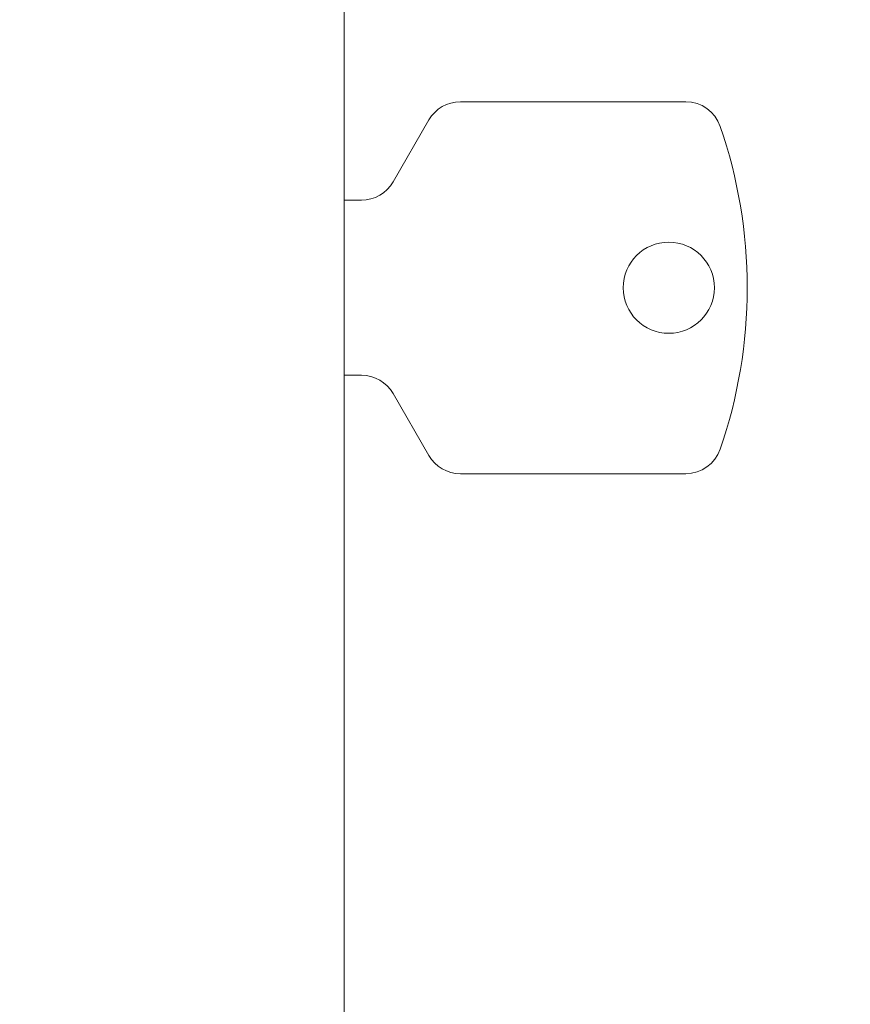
# Model space of a CAD drawing. Header units: millimetres. Extents: x 4 to 1188, y 1 to 840.
# Tile 74 of 210: x 416.8 to 423.31, y 412.68 to 420.4. Entities that reach past the tile are written whole.
import ezdxf

# ---------------------------------------------------------------- set-up
doc = ezdxf.new("R2010")
doc.units = ezdxf.units.MM
doc.layers.add('1', color=7, linetype='Continuous')
doc.styles.add('Arial Unicode MS', font='Arial Unicode MS')
doc.dimstyles.get("Standard").update_dxf_attribs({"dimtxt": 0.18, "dimasz": 0.18, "dimexe": 0.18, "dimexo": 0.0625, "dimgap": 0.09, "dimtad": 0, "dimtih": 1, "dimtoh": 1, "dimdec": 4, "dimzin": 0, "dimdsep": 46, "dimtxsty": 'Standard', "dimcen": 0.09, "dimadec": 0, "dimazin": 0, "dimtfac": 1, "dimtdec": 4, "dimtofl": 0, "dimtmove": 0, "dimatfit": 3, "dimfxl": 0, "dimtolj": 1, "dimtzin": 0, "dimarcsym": 0})

# ---------------------------------------------------------------- blocks, each defined once
blk = doc.blocks.new('_U21')
at = {"layer": '1', "color": 18, "lineweight": 35}
for p, q in [((398.203, 543.3738), (457.7907, 543.3738)), ((455.7907, 543.3738), (455.7907, 286.2743)), ((419.6315, 286.2743), (457.7907, 286.2743))]:
    blk.add_line(p, q, dxfattribs=at)
at = {"layer": '1', "color": 18, "lineweight": 70}
for points in [[(455.7907, 543.3738), (456.5666, 539.8738), (455.0147, 539.8738)], [(455.7907, 286.2743), (455.0147, 289.7743), (456.5666, 289.7743)]]:
    blk.add_solid(points, dxfattribs=at)
at = {"layer": '1', "color": 18, "linetype": 'Continuous', "lineweight": 13, "insert": (453.7207, 404.2666), "char_height": 5, "attachment_point": 7, "rotation": 90, "line_spacing_factor": 1.047437, "style": 'Arial Unicode MS'}
blk.add_mtext('\\fArial Unicode MS|b0|i0;\\W1.0000;{\\H1.21x;(}1800{\\H1.21x;)}', dxfattribs=at)

msp = doc.modelspace()

# ---------------------------------------------------------------- linework, layer by layer
at = {"layer": '1', "color": 154, "linetype": 'Continuous', "lineweight": 13}
for p, q in [((419.3458, 420.4672), (419.3458, 287.3243)), ((420.2562, 419.7529), (422.0216, 419.7529)), ((419.7283, 419.1243), (420.0087, 419.61)), ((419.3458, 418.9815), (419.4809, 418.9815)), ((419.4809, 417.61), (419.3458, 417.61)), ((420.0087, 416.9815), (419.7283, 417.4672)), ((422.0216, 416.8386), (420.2562, 416.8386))]:
    msp.add_line(p, q, dxfattribs=at)
for centre, radius, start, end in [((420.2562, 419.4672), 0.2857, 90, 150), ((422.0216, 419.4672), 0.2857, 18.96361, 90), ((418.6125, 418.2958), 3.8905, 0, 18.96361), ((419.4809, 419.2672), 0.2857, 270, 330), ((421.8887, 418.2958), 0.3571, 0, 180), ((421.8887, 418.2958), 0.3571, 180, 0), ((418.6125, 418.2958), 3.8905, 341.03639, 0), ((419.4809, 417.3243), 0.2857, 30, 90), ((420.2562, 417.1243), 0.2857, 210, 270), ((422.0216, 417.1243), 0.2857, 270, 341.03639)]:
    msp.add_arc(centre, radius, start, end, dxfattribs=at)

# ---------------------------------------------------------------- dimensions: what is measured, and where the dimension line sits
at = {"layer": '1', "color": 18, "linetype": 'Continuous', "lineweight": 13}
dim = msp.add_linear_dim(base=(455.7907, 286.2743), p1=(351.5315, 543.3738), p2=(407.9172, 286.2743), angle=90, dimstyle='Standard', override={"dimtxt": 5, "dimasz": 3.5, "dimexe": 2, "dimexo": 1, "dimgap": 2.5, "dimtad": 1, "dimtih": 0, "dimtoh": 0, "dimdec": 0, "dimlfac": 7, "dimzin": 8, "dimdsep": 44, "dimlunit": 2, "dimpost": '(<>)', "dimtxsty": 'Arial Unicode MS', "dimsah": 1, "dimse1": 0, "dimse2": 0, "dimsd1": 0, "dimsd2": 0, "dimclrd": 18, "dimclre": 18, "dimclrt": 18, "dimtm": -0.1, "dimtfac": 0.4, "dimtdec": 2, "dimtofl": 1, "dimtmove": 0, "dimtzin": 8, "dimlwd": 35, "dimlwe": 35}, dxfattribs=at)
dim.commit()
dim.dimension.update_dxf_attribs({"geometry": '_U21', "text_midpoint": (455.7907, 414.8241), "dimtype": 160})

doc.saveas('drawing.dxf')
